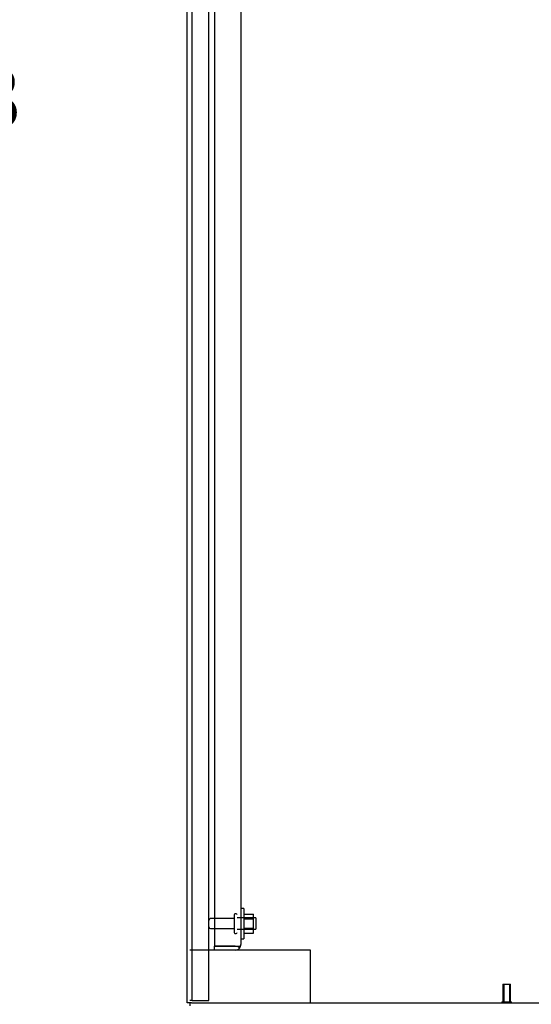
# Model space of a CAD drawing. Header units: inches. Extents: x 2 to 538, y -2 to 358.
# Tile 7 of 38: x 22 to 39, y 150 to 183. Entities that reach past the tile are written whole.
import ezdxf
from ezdxf.enums import TextEntityAlignment as Align
from ezdxf.lldxf.tags import DXFTag

# ---------------------------------------------------------------- set-up
doc = ezdxf.new("R2010")
doc.units = ezdxf.units.IN
doc.header["$MEASUREMENT"] = 0
for name, color, linetype in [('COM43134', 7, 'Continuous'), ('COM50669', 7, 'Continuous'), ('COM55738-23', 7, 'Continuous'), ('COM71188-5', 7, 'Continuous'), ('COM71190-2', 7, 'Continuous'), ('Default', 7, 'Continuous'), ('NTS166105', 7, 'Continuous'), ('STD26089', 7, 'Continuous'), ('STD26258', 7, 'Continuous'), ('WAF25059', 7, 'Continuous')]:
    doc.layers.add(name, color=color, linetype=linetype)
doc.styles.add('SEACAD_Times_New_Roman', font='times.ttf')
tags = doc.linetypes.add('HIDDEN2', pattern=[0.1875, 0.125, -0.0625]).pattern_tags.tags
tags[6:7] = [DXFTag(74, 4), DXFTag(75, 0), DXFTag(340, '0'), DXFTag(46, 0.0), DXFTag(50, 0.0), DXFTag(44, 0.0), DXFTag(45, 0.0)]
tags[4:5] = [DXFTag(74, 4), DXFTag(75, 0), DXFTag(340, '0'), DXFTag(46, 0.0), DXFTag(50, 0.0), DXFTag(44, 0.0), DXFTag(45, 0.0)]
doc.dimstyles.new('HAMMOND_(STH_-_540x360)', dxfattribs={"dimtxt": 2, "dimasz": 2.5, "dimexe": 1, "dimexo": 1, "dimgap": 0.5, "dimtad": 0, "dimtih": 1, "dimtoh": 1, "dimzin": 0, "dimdsep": 46, "dimtxsty": 'SEACAD_Times_New_Roman', "dimblk1": '_SE_FILLED', "dimblk2": '_SE_FILLED', "dimsah": 1, "dimcen": 1, "dimadec": 0, "dimazin": 0, "dimtfac": 0.8, "dimtofl": 0, "dimtmove": 0, "dimatfit": 3, "dimfxl": 0, "dimtolj": 1, "dimtzin": 0, "dimarcsym": 0})

# ---------------------------------------------------------------- blocks, each defined once
blk = doc.blocks.new('SE3')
at = {"layer": 'COM43134', "color": 7, "linetype": 'HIDDEN2'}
for p, q in [((28.91, 220.137), (28.91, 152.387)), ((29.785, 220.077), (29.785, 152.447)), ((28.91, 152.387), (29.6, 152.387)), ((28.91, 152.262), (28.91, 152.387)), ((29.6, 152.387), (28.91, 152.387)), ((29.6, 152.387), (29.6, 152.387)), ((29.6, 152.387), (29.75, 152.387)), ((29.6, 152.387), (29.682, 152.387)), ((29.682, 152.387), (29.75, 152.338)), ((29.785, 152.447), (29.785, 152.447)), ((29.785, 152.447), (29.785, 152.447)), ((29.785, 152.447), (29.785, 152.447)), ((29.6, 152.262), (28.91, 152.262))]:
    blk.add_line(p, q, dxfattribs=at)
for start, end in [(323.806, 359.8792), (359.9411, 0), (270, 323.806)]:
    blk.add_arc((29.6, 152.447), 0.185, start, end, dxfattribs=at)
blk.add_open_spline([(29.75, 152.387), (29.761, 152.397), (29.77, 152.407), (29.779, 152.422), (29.781, 152.427), (29.785, 152.437), (29.785, 152.442), (29.785, 152.447)], degree=3, knots=[0, 0, 0, 0, 0.5, 0.5, 0.75, 0.75, 1, 1, 1, 1], dxfattribs=at)
at = {"layer": 'COM50669', "color": 7, "linetype": 'HIDDEN2'}
for p, q in [((28.91, 152.262), (28.098, 152.262)), ((31.955, 152.262), (29.6, 152.262)), ((32.098, 152.262), (31.955, 152.262)), ((32.098, 150.512), (32.098, 152.262))]:
    blk.add_line(p, q, dxfattribs=at)
at = {"layer": 'COM55738-23', "color": 7, "linetype": 'HIDDEN2'}
for p, q in [((28.17, 150.594), (28.17, 222.344)), ((28.723, 150.594), (28.723, 222.344)), ((28.17, 150.594), (28.098, 150.594)), ((28.17, 150.594), (28.286, 150.594)), ((28.286, 150.594), (28.536, 150.594)), ((28.536, 150.594), (28.723, 150.594))]:
    blk.add_line(p, q, dxfattribs=at)
at = {"layer": 'COM71188-5', "color": 7, "linetype": 'Continuous'}
for p, q in [((28.003, 150.512), (28.003, 222.447)), ((28.146, 150.512), (28.003, 150.512)), ((28.146, 150.512), (40.596, 150.512))]:
    blk.add_line(p, q, dxfattribs=at)
at = {"layer": 'COM71190-2', "color": 7, "linetype": 'Continuous'}
blk.add_line((28.098, 150.512), (28.098, 150.417), dxfattribs=at)
at = {"layer": 'NTS166105', "color": 7, "linetype": 'HIDDEN2'}
for p, q in [((29.881, 153.453), (30.201, 153.453)), ((30.201, 153.291), (30.201, 153.453)), ((29.881, 153.291), (30.201, 153.291)), ((30.201, 152.982), (30.201, 153.291)), ((29.881, 152.982), (30.201, 152.982)), ((29.881, 152.821), (30.201, 152.821)), ((30.201, 152.821), (30.201, 152.982))]:
    blk.add_line(p, q, dxfattribs=at)
at = {"layer": 'STD26089', "color": 7, "linetype": 'HIDDEN2'}
for p, q in [((29.56, 153.432), (29.56, 152.842)), ((29.63, 153.462), (29.59, 153.462)), ((30.285, 153.325), (29.66, 153.325)), ((30.285, 153.325), (30.285, 152.95)), ((29.56, 153.303), (28.783, 153.303)), ((28.783, 152.971), (29.56, 152.971)), ((29.59, 152.812), (29.63, 152.812)), ((29.66, 152.95), (30.285, 152.95))]:
    blk.add_line(p, q, dxfattribs=at)
for centre, radius, start, end in [((29.59, 153.432), 0.03, 90, 180), ((29.63, 153.432), 0.03, 0, 90), ((28.783, 153.243), 0.06, 90, 180), ((28.783, 153.031), 0.06, 180, 270), ((29.59, 152.842), 0.03, 180, 270), ((29.63, 152.842), 0.03, 270, 0)]:
    blk.add_arc(centre, radius, start, end, dxfattribs=at)
at = {"layer": 'STD26258', "color": 7, "linetype": 'HIDDEN2'}
for p, q in [((38.471, 151.137), (38.721, 151.137)), ((38.471, 151.137), (38.471, 150.543)), ((38.502, 151.137), (38.502, 150.543)), ((38.691, 151.137), (38.691, 150.543)), ((38.721, 150.543), (38.721, 151.137)), ((38.44, 150.543), (38.753, 150.543)), ((38.44, 150.543), (38.44, 150.512)), ((38.753, 150.512), (38.753, 150.543))]:
    blk.add_line(p, q, dxfattribs=at)
at = {"layer": 'WAF25059', "color": 7, "linetype": 'HIDDEN2'}
for p, q in [((29.881, 153.637), (29.785, 153.637)), ((29.881, 153.637), (29.881, 152.637)), ((29.785, 152.637), (29.881, 152.637))]:
    blk.add_line(p, q, dxfattribs=at)
blk = doc.blocks.new('DMBLK3441')
at = {"layer": 'Default', "linetype": 'Continuous'}
for points in [[(25.503, 229.085), (25.503, 228.251), (28.003, 228.668)], [(36.536, 229.085), (34.036, 228.668), (36.536, 228.251)]]:
    blk.add_hatch(color=7, dxfattribs=at).paths.add_polyline_path(points)
at = {"layer": 'Default', "color": 7, "linetype": 'Continuous'}
for p, q in [((28.003, 223.447), (28.003, 229.668)), ((34.036, 223.782), (34.036, 229.668)), ((23.003, 228.668), (28.003, 228.668)), ((34.036, 228.668), (39.036, 228.668))]:
    blk.add_line(p, q, dxfattribs=at)
at = {"layer": 'Default', "color": 7, "linetype": 'Continuous', "style": 'SEACAD_Times_New_Roman'}
for s, p in [('6.03', (28.366, 229.668)), ('TYP', (28.223, 226.668))]:
    blk.add_text(s, height=2, dxfattribs=at).set_placement(p, align=Align.TOP_LEFT)
blk = doc.blocks.new('_SE_FILLED')
at = {"color": 0}
blk.add_line((0, 0), (-1, 0), dxfattribs=at)
blk.add_solid([(0, 0), (-1, -0.1665), (-1, 0.1665), (0, 0)], dxfattribs=at)
blk = doc.blocks.new('DMBLK3442')
at = {"layer": 'Default', "linetype": 'Continuous'}
for points in [[(18.693, 220.042), (19.526, 220.042), (19.11, 222.542)], [(18.693, 140.917), (19.11, 138.417), (19.526, 140.917)]]:
    blk.add_hatch(color=7, dxfattribs=at).paths.add_polyline_path(points)
at = {"layer": 'Default', "color": 7, "linetype": 'Continuous'}
for p, q in [((27.098, 222.542), (18.11, 222.542)), ((19.11, 182.18), (19.11, 222.542)), ((19.11, 138.417), (19.11, 179.48)), ((33.347, 138.417), (18.11, 138.417))]:
    blk.add_line(p, q, dxfattribs=at)
at = {"layer": 'Default', "color": 7, "linetype": 'Continuous', "style": 'SEACAD_Times_New_Roman'}
blk.add_text('84.13', height=2, dxfattribs=at).set_placement((15.697, 181.48), align=Align.TOP_LEFT)

msp = doc.modelspace()

# ---------------------------------------------------------------- block references
at = {"layer": 'Default'}
msp.add_blockref('SE3', (0, 0), dxfattribs=at)

# ---------------------------------------------------------------- dimensions: what is measured, and where the dimension line sits
at = {"layer": 'Default', "color": 7, "linetype": 'Continuous'}
dim = msp.add_linear_dim(base=(34.036, 228.668), p1=(28.003, 150.512), p2=(34.036, 222.782), text='\\A1;<>\\PTYP', dimstyle='HAMMOND_(STH_-_540x360)', dxfattribs=at)
dim.commit()
dim.dimension.update_dxf_attribs({"geometry": 'DMBLK3441', "text_midpoint": (31.02, 228.668), "dimtype": 160})
dim = msp.add_linear_dim(base=(19.109521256, 222.542003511), p1=(34.347310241, 138.417003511), p2=(28.098310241, 222.542003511), angle=90, text='\\A1;<>', dimstyle='HAMMOND_(STH_-_540x360)', dxfattribs=at)
dim.commit()
dim.dimension.update_dxf_attribs({"geometry": 'DMBLK3442', "text_midpoint": (19.109521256, 180.479503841), "dimtype": 160})

doc.saveas('drawing.dxf')
